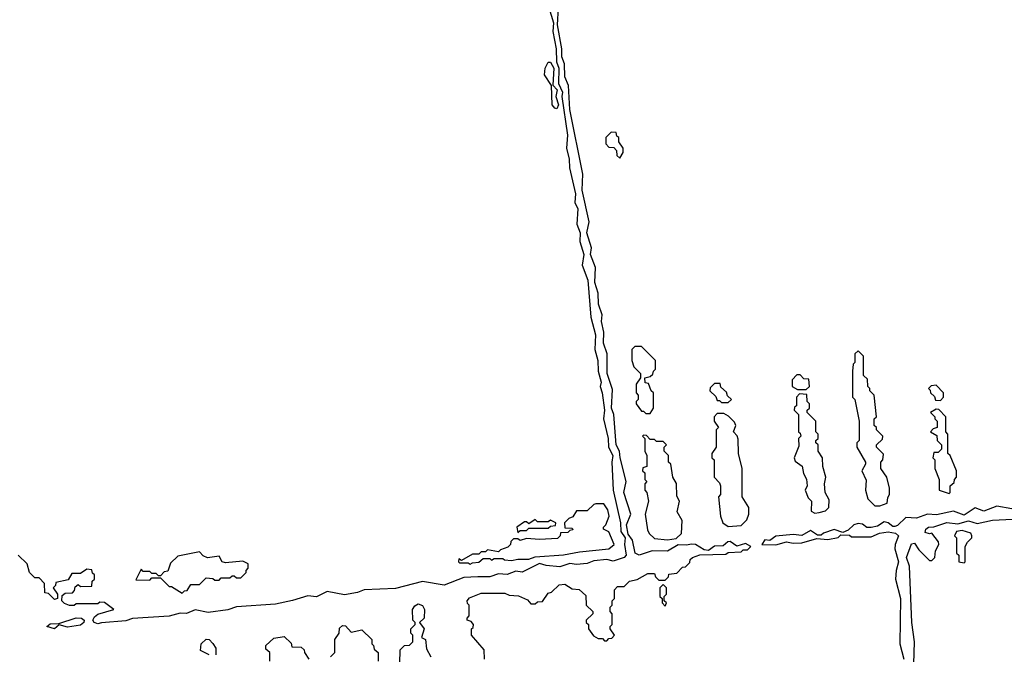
# Model space of a CAD drawing. Extents: x 2769579 to 2883812, y 684207 to 828660.
# Tile 78 of 256: x 2815925 to 2820470, y 703117 to 706049. Entities that reach past the tile are written whole.
import ezdxf

# ---------------------------------------------------------------- set-up
doc = ezdxf.new("R2010")
doc.units = 0

msp = doc.modelspace()

# ---------------------------------------------------------------- linework, layer by layer
at = {"layer": '0CON02XD'}
for points in [[(2818366.9, 706105), (2818388.8, 706035), (2818386, 705995), (2818400.8, 705915), (2818403.1, 705855), (2818413.3, 705825), (2818412.2, 705755), (2818430, 705715), (2818427.1, 705695), (2818453.1, 705515), (2818449.5, 705455), (2818461.5, 705405), (2818462.2, 705365), (2818491.1, 705245), (2818487.1, 705205), (2818501.1, 705175), (2818496.5, 705105), (2818512.2, 705065), (2818511.1, 705025), (2818529.4, 704965), (2818521.9, 704915), (2818547.1, 704845), (2818561.1, 704675), (2818583, 704593), (2818579.5, 704525), (2818594.2, 704475), (2818595.7, 704425), (2818609.2, 704375), (2818604, 704355), (2818614.2, 704325), (2818624.4, 704245), (2818620.6, 704205), (2818641.1, 704115), (2818642.9, 704075), (2818663.1, 704035), (2818658.6, 704005), (2818664.3, 703875), (2818698.8, 703725), (2818700, 703685), (2818720, 703655), (2818716.2, 703625), (2818724, 703575), (2818715.6, 703564.4), (2818665, 703548.1), (2818635, 703555.7), (2818575, 703548.9), (2818545, 703536.9), (2818495, 703532.9), (2818465, 703536.9), (2818418.3, 703521.7), (2818355, 703527.1), (2818325, 703536.7), (2818245, 703496.7), (2818215, 703500.8), (2818175, 703485.7), (2818135, 703489.2), (2818095, 703475.8), (2818040, 703475), (2817975, 703471.4), (2817885, 703436.2), (2817785, 703454.2), (2817659.3, 703420.7), (2817515, 703415.5), (2817485, 703402.5), (2817425, 703391.5), (2817345, 703407.1), (2817295, 703383.3), (2817255, 703388.1), (2817185, 703365.5), (2817105, 703349.4), (2816925, 703337.3), (2816885, 703323.3), (2816795, 703310), (2816735, 703322.2), (2816695, 703305.6), (2816665, 703307.5), (2816615, 703293.5), (2816445, 703282.7), (2816415, 703272.2), (2816302.9, 703262.9), (2816285, 703258.6), (2816268.8, 703265), (2816262.5, 703275), (2816270, 703290), (2816285, 703302.5), (2816360, 703325), (2816317, 703357), (2816295, 703357.5), (2816285, 703350), (2816185, 703350), (2816177, 703343), (2816155, 703342.5), (2816131.7, 703351.7), (2816120, 703365), (2816121.7, 703388.3), (2816135, 703400), (2816168.3, 703401.7), (2816178.3, 703411.7), (2816181.7, 703428.3), (2816195, 703440), (2816205, 703430), (2816258.3, 703431.7), (2816260, 703455), (2816270, 703465), (2816270, 703485), (2816261.7, 703491.7), (2816258.3, 703508.3), (2816235, 703510), (2816205, 703490), (2816165, 703490), (2816148.3, 703461.7), (2816091.7, 703448.3), (2816090, 703435), (2816080, 703425), (2816100, 703395), (2816100, 703375), (2816085, 703370), (2816058.3, 703398.3), (2816041.7, 703401.7), (2816040, 703445), (2816015, 703470), (2815995, 703470), (2815970, 703495), (2815960, 703535), (2815917.5, 703575)], [(2818070, 703095), (2818068.3, 703138.3), (2818010, 703205), (2818010, 703235), (2818018.3, 703241.7), (2818020, 703255), (2818008.3, 703268.3), (2817990, 703275), (2817990, 703285), (2818000, 703295), (2818000, 703345), (2817991.7, 703351.7), (2817990, 703365), (2818001.7, 703378.3), (2818055, 703400), (2818165, 703400), (2818185, 703390), (2818227, 703387), (2818268.3, 703368.3), (2818285, 703350), (2818305, 703350), (2818315, 703360), (2818338.3, 703361.7), (2818365, 703400), (2818380, 703405), (2818415, 703437.5), (2818441.7, 703441.7), (2818475, 703420), (2818507, 703417), (2818538.3, 703388.3), (2818540, 703345), (2818570, 703315), (2818570, 703305), (2818540, 703275), (2818540, 703265), (2818550, 703255), (2818550, 703235), (2818573, 703203), (2818595, 703190), (2818615, 703190), (2818625, 703180), (2818635, 703180), (2818645, 703190), (2818658.3, 703191.7), (2818670, 703205), (2818650, 703235), (2818650, 703245), (2818660, 703255), (2818660, 703305), (2818650, 703315), (2818650, 703335), (2818660, 703345), (2818660, 703365), (2818670, 703375), (2818670, 703415), (2818685, 703430), (2818715, 703430), (2818740, 703455), (2818775, 703462.5), (2818825, 703490), (2818855, 703490), (2818860, 703475), (2818875, 703460), (2818905, 703460), (2818920, 703475), (2818921.7, 703488.3), (2818958.3, 703491.7), (2818985, 703520), (2818998.3, 703521.7), (2819018.3, 703541.7), (2819020, 703555), (2819030, 703565), (2819065, 703576.7), (2819185, 703580), (2819195, 703587.5), (2819255, 703590), (2819265, 703600), (2819285, 703600), (2819300, 703615), (2819275, 703628.8), (2819235, 703616.2), (2819205, 703639.2), (2819193.4, 703636.6), (2819172.3, 703617.7), (2819132.7, 703617.3), (2819105, 703596.7), (2819085, 703600), (2819044.1, 703624.1), (2819025, 703626.7), (2819005, 703621.2), (2818965, 703623.8), (2818915, 703594.2), (2818845, 703596), (2818785, 703576), (2818766.7, 703585), (2818753.3, 703645), (2818733, 703673), (2818726.2, 703715), (2818746.2, 703765), (2818714.2, 703865), (2818724, 703915), (2818696.2, 704025), (2818694, 704055), (2818678, 704085), (2818668, 704225), (2818656.2, 704255), (2818660.7, 704340.7), (2818636.2, 704415), (2818636.7, 704505), (2818620, 704555), (2818621.2, 704605), (2818611.2, 704655), (2818614, 704685), (2818596, 704735), (2818595.8, 704785), (2818579.2, 704835), (2818582.9, 704905), (2818559.2, 704965), (2818564.3, 704995), (2818542.9, 705065), (2818554.3, 705115), (2818521.2, 705261.2), (2818524.2, 705335), (2818464.1, 705634.1), (2818458.1, 705745), (2818441.2, 705785), (2818440, 705845), (2818427, 705877), (2818427.5, 705915), (2818407.5, 706025), (2818411.4, 706105)], [(2818405, 705637.5), (2818395, 705640), (2818383.3, 705655), (2818380, 705745), (2818347.5, 705795), (2818350, 705825), (2818365, 705852.5), (2818375, 705852.5), (2818390.8, 705825), (2818386.2, 705746.2), (2818406.7, 705725), (2818400, 705695), (2818412, 705655), (2818405, 705637.5)], [(2818695, 705410), (2818710, 705435), (2818710, 705455), (2818690, 705485), (2818690, 705505), (2818681.7, 705511.7), (2818678.3, 705528.3), (2818655, 705530), (2818630, 705505), (2818630, 705475), (2818645, 705460), (2818668.3, 705458.3), (2818680, 705445), (2818681.7, 705421.7), (2818695, 705410)], [(2818835, 704230), (2818850, 704255), (2818850, 704325), (2818840, 704335), (2818828.3, 704368.3), (2818811.7, 704371.7), (2818810, 704395), (2818835, 704400), (2818848.3, 704411.7), (2818850, 704425), (2818860, 704435), (2818860, 704475), (2818795, 704540), (2818765, 704540), (2818750, 704525), (2818750, 704475), (2818760, 704445), (2818790, 704415), (2818790, 704395), (2818770, 704365), (2818770, 704325), (2818780, 704315), (2818780, 704295), (2818770, 704285), (2818770, 704275), (2818795, 704240), (2818805, 704240), (2818815, 704230), (2818835, 704230)], [(2819895, 703802.5), (2819930, 703815), (2819931.7, 703841.7), (2819940, 703855), (2819940, 703885), (2819927.5, 703935), (2819900, 703975), (2819900, 704005), (2819910, 704015), (2819911.7, 704041.7), (2819880, 704075), (2819880, 704085), (2819908.3, 704111.7), (2819910, 704125), (2819880, 704155), (2819880, 704165), (2819870, 704175), (2819870, 704205), (2819880, 704215), (2819870, 704315), (2819850, 704335), (2819850, 704345), (2819840, 704355), (2819838.3, 704388.3), (2819820, 704405), (2819820, 704495), (2819795, 704520), (2819780, 704505), (2819780, 704465), (2819773, 704457), (2819770, 704425), (2819770, 704305), (2819780, 704295), (2819800, 704195), (2819800, 704105), (2819790, 704095), (2819790, 704075), (2819830, 704005), (2819830, 703995), (2819812.5, 703965), (2819831.7, 703921.7), (2819830, 703875), (2819840, 703835), (2819873, 703803), (2819895, 703802.5)], [(2819555, 704340), (2819570, 704355), (2819568.3, 704388.3), (2819545, 704390), (2819528.3, 704408.3), (2819511.7, 704408.3), (2819490, 704385), (2819490, 704355), (2819515, 704340), (2819555, 704340)], [(2819195, 704280), (2819210, 704295), (2819191.7, 704311.7), (2819188.3, 704328.3), (2819161.7, 704351.7), (2819158.3, 704368.3), (2819131.7, 704368.3), (2819111.7, 704348.3), (2819110, 704335), (2819138.3, 704308.3), (2819145, 704290), (2819155, 704290), (2819165, 704280), (2819195, 704280)], [(2820175, 704290), (2820190, 704305), (2820190, 704325), (2820155, 704360), (2820131.7, 704358.3), (2820120, 704345), (2820128.3, 704338.3), (2820130, 704325), (2820148.3, 704308.3), (2820151.7, 704291.7), (2820175, 704290)], [(2819595, 703770), (2819615, 703772.5), (2819645, 703780), (2819660, 703795), (2819661.7, 703831.7), (2819642.5, 703865), (2819640, 703905), (2819646.7, 703935), (2819632.5, 703985), (2819630, 704025), (2819610, 704055), (2819610, 704085), (2819600, 704095), (2819600, 704105), (2819610, 704115), (2819610, 704135), (2819600, 704145), (2819600, 704195), (2819560, 704235), (2819560, 704245), (2819570, 704255), (2819570, 704275), (2819560, 704285), (2819558.3, 704318.3), (2819525, 704320), (2819510, 704305), (2819510, 704265), (2819501.7, 704258.3), (2819500, 704245), (2819520, 704225), (2819520, 704145), (2819528.3, 704138.3), (2819530, 704125), (2819520, 704115), (2819521.7, 704078.3), (2819500, 704025), (2819505, 704010), (2819537, 703987), (2819543, 703953), (2819557, 703927), (2819560, 703895), (2819550, 703875), (2819565, 703840), (2819580, 703825), (2819578.3, 703778.3), (2819595, 703770)], [(2819195, 703707.5), (2819255, 703712.5), (2819281.7, 703738.3), (2819290, 703765), (2819290, 703795), (2819260, 703845), (2819260, 703975), (2819242.5, 704045), (2819241.7, 704111.7), (2819237, 704127), (2819220, 704145), (2819230, 704175), (2819225, 704190), (2819197, 704217), (2819175, 704230), (2819145, 704230), (2819130, 704215), (2819130, 704195), (2819150, 704165), (2819140, 704155), (2819140, 704075), (2819120, 704045), (2819120, 704025), (2819130, 704015), (2819130, 703935), (2819155, 703910), (2819160, 703895), (2819160, 703855), (2819150, 703845), (2819160, 703755), (2819170, 703725), (2819195, 703707.5)], [(2820215, 703860), (2820220, 703865), (2820220, 703895), (2820238.3, 703911.7), (2820240, 703925), (2820250, 703935), (2820250, 703965), (2820220, 704035), (2820210, 704045), (2820210, 704135), (2820200, 704145), (2820200, 704215), (2820168.3, 704248.3), (2820155, 704250), (2820130, 704235), (2820150, 704215), (2820150, 704205), (2820160, 704195), (2820160, 704165), (2820141.7, 704158.3), (2820130, 704145), (2820158.3, 704128.3), (2820160, 704105), (2820180, 704085), (2820180, 704065), (2820165, 704050), (2820145, 704050), (2820140, 704025), (2820150, 704015), (2820150, 703975), (2820170, 703925), (2820170, 703875), (2820215, 703860)], [(2818915, 703646.2), (2818955, 703652.5), (2818980, 703675), (2818982.5, 703735), (2818960, 703775), (2818970, 703825), (2818958.3, 703848.3), (2818957, 703907), (2818940, 703935), (2818930, 703995), (2818920, 704005), (2818920, 704035), (2818900, 704055), (2818900, 704075), (2818910, 704085), (2818895, 704100), (2818865, 704100), (2818855, 704110), (2818835, 704110), (2818818.3, 704128.3), (2818805, 704130), (2818800, 704125), (2818810, 704115), (2818810, 704055), (2818820, 704035), (2818820, 703985), (2818801.7, 703978.3), (2818800, 703965), (2818810, 703955), (2818810, 703925), (2818820, 703915), (2818810, 703905), (2818810, 703875), (2818820, 703865), (2818827.5, 703825), (2818812.5, 703765), (2818823, 703693), (2818830, 703675), (2818855, 703652.5), (2818915, 703646.2)], [(2818005, 703533.3), (2818015, 703540), (2818045, 703542.5), (2818065, 703560), (2818095, 703560), (2818102.5, 703552.5), (2818115, 703560), (2818155, 703560), (2818163, 703553), (2818195, 703550), (2818225, 703557.5), (2818275, 703557.5), (2818305, 703567.5), (2818435, 703576.7), (2818509.3, 703590.7), (2818645, 703604), (2818668.8, 703625), (2818645, 703682.5), (2818620, 703695), (2818620, 703705), (2818630, 703715), (2818646.2, 703755), (2818640, 703785), (2818621.7, 703811.7), (2818585, 703812.5), (2818575, 703810), (2818545, 703780), (2818495, 703780), (2818478.3, 703751.7), (2818460, 703745), (2818440, 703725), (2818441.7, 703701.7), (2818475, 703700), (2818478.3, 703691.7), (2818465, 703690), (2818455, 703680), (2818421.7, 703678.3), (2818420, 703665), (2818407, 703653), (2818325, 703647.5), (2818265, 703652.5), (2818235, 703642.5), (2818225, 703650), (2818205, 703650), (2818191.7, 703638.3), (2818190, 703625), (2818178.3, 703611.7), (2818145, 703600), (2818135, 703590), (2818085, 703600), (2818075, 703590), (2818055, 703590), (2818045, 703580), (2818015, 703580), (2817965, 703550), (2817951.7, 703558.3), (2817950, 703545), (2817955, 703540), (2817995, 703540), (2818005, 703533.3)], [(2820505, 703789.2), (2820435, 703802), (2820375, 703778), (2820335, 703794.2), (2820285, 703760), (2820235, 703779.2), (2820157.7, 703762.3), (2820115, 703764), (2820065, 703746), (2820015, 703748.8), (2819977.5, 703712.5), (2819965, 703708), (2819955, 703708), (2819933.3, 703725), (2819915, 703730), (2819885, 703710), (2819855, 703702.5), (2819835, 703702.5), (2819815, 703718.8), (2819795, 703722), (2819775, 703716), (2819749.2, 703690.8), (2819725, 703680), (2819685, 703693.8), (2819635, 703676.2), (2819625, 703667.5), (2819607, 703667), (2819575, 703690), (2819535, 703666), (2819495, 703671.4), (2819415, 703662.5), (2819387, 703643), (2819365, 703646.7), (2819350, 703625), (2819415, 703623.3), (2819465, 703636.7), (2819495, 703630), (2819535, 703632.5), (2819605, 703652.5), (2819655, 703647.5), (2819702.5, 703657.5), (2819715, 703670), (2819755, 703667.5), (2819765, 703660), (2819855, 703660), (2819893.6, 703676.4), (2819933.6, 703683.6), (2819967.7, 703677.7), (2819981.2, 703665), (2819965.7, 703625), (2819964.3, 703605), (2819981.8, 703545), (2819970.5, 703505), (2819967.8, 703465), (2819990.6, 703375), (2819987.1, 703165), (2820006.9, 703095)], [(2818225, 703680), (2818235, 703690), (2818265, 703690), (2818275, 703700), (2818365, 703700), (2818375, 703710), (2818398.3, 703711.7), (2818400, 703725), (2818375, 703737.5), (2818365, 703730), (2818315, 703730), (2818305, 703740), (2818275, 703720), (2818265, 703730), (2818255, 703730), (2818220, 703705), (2818225, 703680)], [(2820053, 703073), (2820056, 703175), (2820042.9, 703265), (2820032.5, 703525), (2820018.6, 703565), (2820041.7, 703628.3), (2820055, 703630), (2820075, 703600), (2820125, 703550), (2820135, 703550), (2820150, 703565), (2820152.5, 703595), (2820167.5, 703625), (2820166.4, 703636.4), (2820136.2, 703676.2), (2820125, 703673.3), (2820105, 703680), (2820107.5, 703695), (2820120, 703705), (2820145, 703706.7), (2820205, 703726.2), (2820255, 703720.8), (2820305, 703733.8), (2820345, 703721.2), (2820415, 703737.5), (2820507.7, 703742.3)], [(2820285, 703540), (2820290, 703545), (2820290, 703615), (2820300, 703635), (2820320, 703655), (2820320, 703665), (2820315, 703677.5), (2820275, 703690), (2820250, 703685), (2820240, 703665), (2820250, 703655), (2820250, 703585), (2820260, 703575), (2820260, 703545), (2820285, 703540)], [(2816675, 703400), (2816685, 703410), (2816698.3, 703411.7), (2816715, 703440), (2816755, 703440), (2816785, 703470), (2816817, 703467), (2816825, 703460), (2816845, 703460), (2816855, 703470), (2816895, 703470), (2816905, 703480), (2816915, 703480), (2816925, 703470), (2816945, 703470), (2816970, 703495), (2816970, 703505), (2816980, 703515), (2816980, 703535), (2816955, 703547.5), (2816875, 703540), (2816860, 703545), (2816845, 703570), (2816792.5, 703562.5), (2816771.7, 703571.7), (2816755, 703590), (2816655, 703570), (2816621.7, 703538.3), (2816608.3, 703501.7), (2816591.7, 703498.3), (2816575, 703480), (2816565, 703480), (2816555, 703490), (2816535, 703490), (2816525, 703500), (2816495, 703500), (2816485, 703510), (2816461.7, 703461.7), (2816525, 703460), (2816535, 703470), (2816575, 703470), (2816615, 703430), (2816625, 703430), (2816675, 703400)], [(2818905, 703340), (2818910, 703355), (2818900, 703365), (2818900, 703385), (2818910, 703395), (2818910, 703425), (2818895, 703440), (2818880, 703425), (2818880, 703385), (2818890, 703375), (2818890, 703355), (2818905, 703340)], [(2817680, 703075), (2817681.7, 703138.3), (2817701.7, 703158.3), (2817725, 703160), (2817740, 703175), (2817740, 703205), (2817730, 703215), (2817730, 703235), (2817750, 703255), (2817750, 703265), (2817740, 703275), (2817737.5, 703325), (2817748.3, 703341.7), (2817765, 703350), (2817785, 703342.5), (2817793.3, 703325), (2817792.5, 703285), (2817770, 703265), (2817792.5, 703235), (2817780, 703195), (2817797.5, 703185), (2817803, 703143), (2817822.5, 703105)], [(2816085, 703234.3), (2816050, 703245), (2816065, 703258.8), (2816105, 703260), (2816185, 703286.2), (2816210, 703285), (2816222.5, 703275), (2816221.2, 703265), (2816205, 703251.4), (2816145, 703242.2), (2816107, 703253), (2816085, 703234.3)], [(2817360, 703105), (2817380, 703125), (2817380, 703185), (2817400, 703215), (2817401.7, 703238.3), (2817415, 703250), (2817428.3, 703248.3), (2817455, 703220), (2817505, 703230), (2817550, 703185), (2817550, 703165), (2817558.3, 703158.3), (2817561.7, 703141.7), (2817580, 703125), (2817580, 703085)], [(2816800, 703115), (2816760, 703135), (2816762.5, 703165), (2816785, 703186.7), (2816800, 703185), (2816816.7, 703166.7), (2816830, 703145), (2816830, 703115)], [(2817080, 703085), (2817080, 703125), (2817061.7, 703141.7), (2817061.7, 703158.3), (2817098.3, 703191.7), (2817145, 703200), (2817178.3, 703168.3), (2817181.7, 703151.7), (2817225, 703150), (2817238.3, 703138.3), (2817240, 703125), (2817260, 703095)]]:
    msp.add_lwpolyline(points, dxfattribs=at)

doc.saveas('drawing.dxf')
